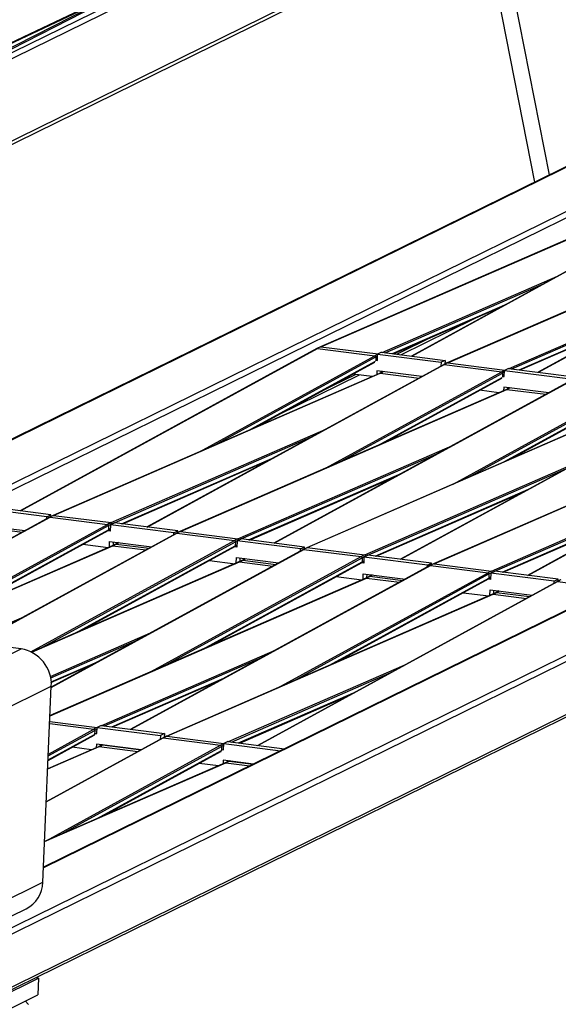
# Model space of a CAD drawing. Header units: millimetres. Extents: x 30 to 8370, y 120 to 5910.
# Tile 13 of 18: x 5870 to 6206, y 1971 to 2586. Entities that reach past the tile are written whole.
import ezdxf

# ---------------------------------------------------------------- set-up
doc = ezdxf.new("R2010")
doc.units = ezdxf.units.MM
doc.header["$LTSCALE"] = 20

msp = doc.modelspace()

# ---------------------------------------------------------------- linework, layer by layer
at = {"color": 7, "linetype": 'Continuous', "lineweight": 25}
for p, q in [((6189.3061922, 2724.6061542), (5366.9930489, 2320.3261646)), ((6193.9767783, 2723.2120982), (5367.0982336, 2316.687586)), ((5342.1714193, 2250.995116), (6234.8800712, 2689.8841784)), ((6234.4597743, 2691.8091023), (5345.0817115, 2254.5574824)), ((6201.0132284, 2489.1448372), (6167.8893831, 2656.9490431)), ((6191.9316546, 2484.6799948), (6158.8078093, 2652.4842007)), ((5775.6697027, 2529.4186118), (5979.253814, 2625.9461158)), ((5775.7633981, 2528.9440424), (5979.0528399, 2625.3318316)), ((5776.98284, 2522.7675424), (5959.7547469, 2616.1818211)), ((5776.8237542, 2523.5733154), (5935.7516272, 2604.8009662)), ((6245.3511584, 2510.9430269), (5655.0422504, 2220.7250228)), ((6245.7467185, 2510.7130197), (5655.7280265, 2220.6376967)), ((6259.005085, 2489.6818433), (5700.2361521, 2214.9700742)), ((6259.6284295, 2485.910737), (5706.8237453, 2214.1312163)), ((6301.7782756, 2478.4198394), (6114.8434628, 2376.0419677)), ((6115.0241948, 2376.0189535), (6302.1645054, 2478.5093693)), ((6261.7031351, 2470.4758469), (6058.0546035, 2381.8218669)), ((6058.380986, 2381.8807678), (6262.0681907, 2470.5515833)), ((6380.9038323, 2468.3440659), (6193.9690194, 2365.9661943)), ((6194.1497514, 2365.9431801), (6381.290062, 2468.4335959)), ((6340.8286918, 2460.4000735), (6137.1801602, 2371.7460934)), ((6137.5065426, 2371.8049943), (6341.1937474, 2460.4758099)), ((6737.8087738, 2448.0543036), (5848.4307111, 2010.8026838)), ((6741.9043138, 2445.9902589), (5849.0540555, 2007.0315775)), ((6660.3147915, 2437.5048416), (5885.1820259, 2056.4204956)), ((6659.6290155, 2437.5921677), (5885.2008966, 2056.8542525)), ((6096.6359561, 2378.3604944), (6206.0395672, 2425.9869883)), ((6098.3886379, 2378.1373096), (6197.2608941, 2421.1792061)), ((6740.4323049, 2412.1550599), (5847.5820467, 1973.1963785)), ((6175.7615128, 2368.284721), (6285.1651238, 2415.9112149)), ((6177.5141946, 2368.0615361), (6276.3864507, 2411.1034326)), ((5847.1277993, 1971.5320624), (6738.2942709, 2409.6629311)), ((6102.9266913, 2377.5594381), (6174.5311045, 2408.7308695)), ((6103.5908725, 2377.4748619), (6171.2044143, 2406.9089538)), ((6108.1638029, 2376.8925493), (6153.8586579, 2399.3578542)), ((6182.052248, 2367.4836647), (6253.6566612, 2398.655096)), ((6182.7164291, 2367.3990885), (6250.3299709, 2396.8331803)), ((6128.2679544, 2388.2174954), (6105.835781, 2377.1889974)), ((6055.7959591, 2380.7122524), (5870.7163732, 2279.4045416)), ((5870.8970268, 2279.3815374), (6056.1844684, 2380.8030228)), ((6058.092708, 2381.8437108), (6055.8421668, 2380.7403502)), ((6056.1844684, 2380.8030228), (6092.0382362, 2376.237438)), ((6058.380986, 2381.8807678), (6094.0443699, 2377.3394262)), ((5982.5243078, 2316.2923861), (6092.0382362, 2376.237438)), ((5991.9405546, 2320.3943261), (6092.6280684, 2375.5080302)), ((6092.3408079, 2373.4465966), (6093.5771447, 2373.2891626)), ((6092.6280684, 2375.5080302), (6092.5426179, 2373.545814)), ((6093.5771447, 2373.2891626), (6093.7469919, 2377.1932241)), ((6096.2271315, 2378.4125537), (6093.7469919, 2377.1932241)), ((6093.7469919, 2377.1932241), (6133.3097702, 2372.1553373)), ((6096.2271315, 2378.4125537), (6135.7899098, 2373.374667)), ((6135.7899098, 2373.374667), (6133.3097702, 2372.1553373)), ((6135.7899098, 2373.374667), (6135.6873557, 2371.017387)), ((6134.9215158, 2370.6364789), (5949.8419299, 2269.3287682)), ((5950.0225834, 2269.3057639), (6135.310025, 2370.7272494)), ((6014.6762964, 2330.2985535), (6092.3124401, 2372.7945422)), ((6017.7186515, 2331.6238754), (6092.054467, 2372.313351)), ((6133.3097702, 2372.1553373), (6133.2027621, 2369.6956782)), ((6137.2182647, 2371.7679374), (6134.9677234, 2370.6645767)), ((6135.310025, 2370.7272494), (6171.1637929, 2366.1616646)), ((6137.5065426, 2371.8049943), (6173.1699265, 2367.2636528)), ((6172.7027013, 2363.2133892), (6172.8725485, 2367.1174506)), ((6175.3526881, 2368.3367803), (6172.8725485, 2367.1174506)), ((6172.8725485, 2367.1174506), (6212.4353268, 2362.0795639)), ((6175.3526881, 2368.3367803), (6214.9154664, 2363.2988936)), ((6094.928153, 2365.2581621), (5891.2451346, 2276.5290173)), ((5891.5704284, 2276.5874433), (6095.2932681, 2365.3339352)), ((6032.1158239, 2339.5045099), (6082.4288327, 2364.2402725)), ((6080.1008108, 2364.5367206), (6057.9695701, 2353.6561725)), ((6061.6498644, 2306.2166126), (6171.1637929, 2366.1616646)), ((6071.0661112, 2310.3185527), (6171.753625, 2365.4322567)), ((6090.2927819, 2363.2388847), (6078.2726071, 2364.7695224)), ((6093.2940661, 2366.7823936), (6093.1949056, 2364.5031185)), ((6121.35295, 2363.2094019), (6093.2940661, 2366.7823936)), ((6093.8018531, 2320.2227801), (6171.4379967, 2362.7187687)), ((6097.0842148, 2366.3186283), (6095.0060811, 2365.2973567)), ((6095.2932681, 2365.3339352), (6119.5834832, 2362.2408422)), ((6095.7077866, 2366.4750327), (6095.6707625, 2365.6240057)), ((6096.8442081, 2321.548102), (6171.1800236, 2362.2375775)), ((6171.4663645, 2363.3708232), (6172.7027013, 2363.2133892)), ((6171.753625, 2365.4322567), (6171.6681746, 2363.4700406)), ((6174.0537096, 2355.1823886), (5970.3706913, 2266.4532439)), ((5970.695985, 2266.5116699), (6174.4188247, 2355.2581617)), ((6214.0470724, 2360.5607055), (6028.9674865, 2259.2529947)), ((6029.1481401, 2259.2299905), (6214.4355816, 2360.651476)), ((6140.775421, 2296.1408392), (6250.2893495, 2356.0858911)), ((6150.1916679, 2300.2427792), (6250.8791817, 2355.3564833)), ((6169.4183385, 2353.1631113), (6157.3981637, 2354.6937489)), ((6172.4196227, 2356.7066202), (6172.3204623, 2354.4273451)), ((6200.4785066, 2353.1336285), (6172.4196227, 2356.7066202)), ((6176.2097714, 2356.2428549), (6174.1316377, 2355.2215833)), ((6174.4188247, 2355.2581617), (6198.7090398, 2352.1650688)), ((6174.8333433, 2356.3992593), (6174.7963191, 2355.5482322)), ((6293.1726291, 2350.484932), (6108.0930432, 2249.1772213)), ((6108.2736967, 2249.154217), (6293.5611383, 2350.5757025)), ((6172.9274097, 2310.1470066), (6250.5635534, 2352.6429953)), ((6175.9697648, 2311.4723285), (6250.3055803, 2352.1618041)), ((6253.1792663, 2345.1066152), (6049.4962479, 2256.3774705)), ((6049.8215417, 2256.4358964), (6253.5443813, 2345.1823883)), ((6372.2981857, 2340.4091586), (6187.2185998, 2239.1014479)), ((6187.3992534, 2239.0784436), (6372.6866949, 2340.4999291)), ((5927.4241962, 2272.0218585), (6061.3298496, 2330.3543311)), ((6332.3048229, 2335.0308418), (6128.6218045, 2246.301697)), ((6128.9470983, 2246.360123), (6332.669938, 2335.1066149)), ((5929.4632516, 2271.9237698), (6052.5034634, 2325.5229989)), ((6006.5497529, 2261.946085), (6140.4554062, 2320.2785577)), ((5933.9988537, 2271.3462105), (6029.6544904, 2313.0160703)), ((6008.5888083, 2261.8479963), (6131.62902, 2315.4472254)), ((5934.6625169, 2271.2617003), (6026.3111587, 2311.1860183)), ((6085.6753095, 2251.8703116), (6219.5809629, 2310.2027843)), ((6013.1244104, 2261.2704371), (6108.780047, 2302.9402969)), ((6013.7880736, 2261.1859268), (6105.4367154, 2301.1102449)), ((6087.7143649, 2251.7722229), (6210.7545767, 2305.371452)), ((6164.8008662, 2241.7945382), (6298.7065195, 2300.1270108)), ((6166.8399215, 2241.6964494), (6289.8801333, 2295.2956785)), ((6092.249967, 2251.1946636), (6187.9056036, 2292.8645235)), ((6092.9136302, 2251.1101534), (6184.562272, 2291.0344714)), ((5887.3993766, 2275.7449955), (5846.6002615, 2280.9403162)), ((5889.8795162, 2276.9643251), (5849.0804011, 2282.1596458)), ((6171.3755237, 2241.1188902), (6267.0311603, 2282.78875)), ((6172.0391868, 2241.0343799), (6263.6878286, 2280.958698)), ((5888.9933142, 2275.4189843), (5763.776977, 2206.8788457)), ((5763.9576306, 2206.8558415), (5889.3794927, 2275.508479)), ((5887.345964, 2274.517268), (5887.3993766, 2275.7449955)), ((5887.3993766, 2275.7449955), (5889.8795162, 2276.9643251)), ((5891.2825382, 2276.5505777), (5889.0381783, 2275.4463494)), ((5889.3794927, 2275.508479), (5925.2332606, 2270.9428942)), ((5889.8304343, 2275.8361405), (5889.8795162, 2276.9643251)), ((5891.5704284, 2276.5874433), (5927.4241962, 2272.0218585)), ((5799.8113984, 2202.2902566), (5925.2332606, 2270.9428942)), ((5803.5791894, 2203.3003801), (5925.8339663, 2270.2194382)), ((5846.1473357, 2270.5294857), (5873.660176, 2267.0260267)), ((5851.4470247, 2268.7351164), (5872.0009339, 2266.117801)), ((5925.8339663, 2270.2194382), (5925.7641155, 2267.6404824)), ((5926.962155, 2270.7071088), (5926.7923078, 2266.8030473)), ((5926.962155, 2270.7071088), (5929.4422946, 2271.9264384)), ((5966.5249333, 2265.669222), (5926.962155, 2270.7071088)), ((5928.0140852, 2271.2924786), (5928.0110562, 2271.222788)), ((5928.0140852, 2271.2924786), (5929.2316674, 2271.8228862)), ((5969.0050729, 2266.8885517), (5929.4422946, 2271.9264384)), ((5826.3149313, 2213.2046075), (5925.7641155, 2267.6404824)), ((5829.3572864, 2214.5299294), (5925.514663, 2267.1639552)), ((5968.1188708, 2265.3432109), (5842.9025336, 2196.8030723)), ((5843.0831872, 2196.780068), (5968.5050494, 2265.4327056)), ((5926.7923078, 2266.8030473), (5925.220888, 2267.0031504)), ((5925.4690118, 2267.136162), (5926.8360181, 2267.8077606)), ((5966.4715207, 2264.4414946), (5966.5249333, 2265.669222)), ((5966.5249333, 2265.669222), (5969.0050729, 2266.8885517)), ((5970.4080948, 2266.4748043), (5968.163735, 2265.3705759)), ((5968.5050494, 2265.4327056), (6004.3588172, 2260.8671207)), ((5968.9559909, 2265.760367), (5969.0050729, 2266.8885517)), ((5970.695985, 2266.5116699), (6006.5497529, 2261.946085)), ((5871.2414337, 2193.1944236), (5368.5184058, 2257.2106978)), ((5928.0792477, 2257.5355529), (5800.9326369, 2202.1474792)), ((5801.080568, 2202.1286418), (5928.4463847, 2257.6122068)), ((5877.3810986, 2191.3628481), (6004.3588172, 2260.8671207)), ((5882.7047461, 2193.2246067), (6004.959523, 2260.1436648)), ((5905.440488, 2203.1288341), (6004.8896721, 2257.564709)), ((5908.482843, 2204.454156), (6004.6402196, 2257.0881817)), ((5909.7053898, 2258.5103737), (5925.6547731, 2256.4793943)), ((5926.3564732, 2256.7850715), (5926.5092292, 2260.2962783)), ((5926.5092292, 2260.2962783), (5952.7857327, 2256.9502532)), ((5930.229481, 2258.5962357), (5928.1572651, 2257.574806)), ((5928.4463847, 2257.6122068), (5949.1732388, 2254.9728688)), ((5928.8324011, 2257.9075918), (5928.9229497, 2259.9889174)), ((5932.0511699, 2259.5905728), (5930.1840721, 2258.5685725)), ((5930.5725813, 2258.6593429), (5932.2318235, 2259.5675686)), ((5930.5725813, 2258.6593429), (5951.1264905, 2256.0420276)), ((6005.9178644, 2256.7272739), (6004.3464446, 2256.927377)), ((6004.5945685, 2257.0603886), (6005.9615747, 2257.7319872)), ((6004.959523, 2260.1436648), (6004.8896721, 2257.564709)), ((6006.0877116, 2260.6313353), (6005.9178644, 2256.7272739)), ((6006.0877116, 2260.6313353), (6008.5678512, 2261.850665)), ((6045.6504899, 2255.5934486), (6006.0877116, 2260.6313353)), ((6007.1396418, 2261.2167051), (6007.1366129, 2261.1470145)), ((6007.1396418, 2261.2167051), (6008.357224, 2261.7471127)), ((6048.1306295, 2256.8127783), (6008.5678512, 2261.850665)), ((6045.6504899, 2255.5934486), (6048.1306295, 2256.8127783)), ((6049.5336515, 2256.3990308), (6047.2892916, 2255.2948025)), ((6048.0815476, 2255.6845936), (6048.1306295, 2256.8127783)), ((6049.8215417, 2256.4358964), (6085.6753095, 2251.8703116)), ((5890.0850741, 2169.1206404), (6047.630606, 2255.3569321)), ((6047.2444275, 2255.2674374), (5890.0905063, 2169.2455031)), ((5952.4140559, 2179.0468932), (6083.4843739, 2250.7913473)), ((6005.4820299, 2246.7092981), (6005.6347858, 2250.2205049)), ((6005.6347858, 2250.2205049), (6031.9112893, 2246.8744798)), ((6045.5970773, 2254.3657212), (6045.6504899, 2255.5934486)), ((6047.630606, 2255.3569321), (6083.4843739, 2250.7913473)), ((6085.2132682, 2250.5555619), (6085.0434211, 2246.6515004)), ((6085.2132682, 2250.5555619), (6087.6934078, 2251.7748915)), ((6124.7760466, 2245.5176752), (6085.2132682, 2250.5555619)), ((6086.2651984, 2251.1409317), (6086.2621695, 2251.0712411)), ((6086.2651984, 2251.1409317), (6087.4827806, 2251.6713393)), ((6127.2561862, 2246.7370048), (6087.6934078, 2251.7748915)), ((6007.2048044, 2247.4597794), (5877.7308806, 2191.0578731)), ((5877.9588103, 2191.073885), (6007.5719414, 2247.5364333)), ((6126.3699841, 2245.191664), (5939.753352, 2143.0426145)), ((5939.9340056, 2143.0196102), (6126.7561627, 2245.2811587)), ((5961.8303027, 2183.1488332), (6084.0850796, 2250.0678914)), ((5984.5660446, 2193.0530606), (6084.0152288, 2247.4889355)), ((5987.6083997, 2194.3783825), (6083.7657762, 2247.0124083)), ((5988.8309464, 2248.4346002), (6004.7803297, 2246.4036209)), ((6009.3550376, 2248.5204623), (6007.2828218, 2247.4990325)), ((6007.5719414, 2247.5364333), (6028.2987954, 2244.8970954)), ((6007.9579577, 2247.8318183), (6008.0485063, 2249.913144)), ((6011.1767265, 2249.5147994), (6009.3096287, 2248.492799)), ((6009.6981379, 2248.5835695), (6011.3573801, 2249.4917951)), ((6009.6981379, 2248.5835695), (6030.2520472, 2245.9662542)), ((6085.0434211, 2246.6515004), (6083.4720013, 2246.8516036)), ((6083.7201251, 2246.9846151), (6085.0871314, 2247.6562137)), ((6084.0850796, 2250.0678914), (6084.0152288, 2247.4889355)), ((6124.722634, 2244.2899477), (6124.7760466, 2245.5176752)), ((6124.7760466, 2245.5176752), (6127.2561862, 2246.7370048)), ((6128.6592081, 2246.3232574), (6126.4148482, 2245.219029)), ((6126.7561627, 2245.2811587), (6162.6099305, 2240.7155739)), ((6127.2071042, 2245.6088201), (6127.2561862, 2246.7370048)), ((6128.9470983, 2246.360123), (6164.8008662, 2241.7945382)), ((6031.5396126, 2168.9711197), (6162.6099305, 2240.7155739)), ((6040.9558594, 2173.0730598), (6163.2106362, 2239.9921179)), ((6067.9565031, 2238.3588268), (6083.9058864, 2236.3278474)), ((6084.6075865, 2236.6335246), (6084.7603424, 2240.1447314)), ((6084.7603424, 2240.1447314), (6111.036846, 2236.7987063)), ((6088.4805942, 2238.4446888), (6086.4083784, 2237.4232591)), ((6087.0835144, 2237.7560449), (6087.174063, 2239.8373705)), ((6090.3022832, 2239.4390259), (6088.4351854, 2238.4170256)), ((6088.8236946, 2238.507796), (6090.4829367, 2239.4160217)), ((6088.8236946, 2238.507796), (6109.3776038, 2235.8904807)), ((6163.2106362, 2239.9921179), (6163.1407854, 2237.4131621)), ((6164.3388249, 2240.4797884), (6164.1689777, 2236.575727)), ((6164.3388249, 2240.4797884), (6166.8189645, 2241.6991181)), ((6203.9016032, 2235.4419017), (6164.3388249, 2240.4797884)), ((6165.3907551, 2241.0651582), (6165.3877262, 2240.9954676)), ((6165.3907551, 2241.0651582), (6166.6083373, 2241.5955659)), ((6206.3817428, 2236.6612314), (6166.8189645, 2241.6991181)), ((5889.3174943, 2151.4772575), (6086.697498, 2237.4606599)), ((6086.330361, 2237.384006), (5889.3211874, 2151.562146)), ((6205.4955407, 2235.1158905), (6018.8789087, 2132.966841)), ((6019.0595623, 2132.9438368), (6205.8817193, 2235.2053853)), ((6063.6916012, 2182.9772872), (6163.1407854, 2237.4131621)), ((6066.7339563, 2184.3026091), (6162.8913329, 2236.9366348)), ((6086.697498, 2237.4606599), (6107.4243521, 2234.8213219)), ((6164.1689777, 2236.575727), (6162.5975579, 2236.7758301)), ((6162.8456818, 2236.9088417), (6164.212688, 2237.5804403)), ((6203.8481906, 2234.2141743), (6203.9016032, 2235.4419017)), ((6203.9016032, 2235.4419017), (6206.3817428, 2236.6612314)), ((6207.7847648, 2236.247484), (6205.5404049, 2235.1432556)), ((6205.8817193, 2235.2053853), (6239.3117576, 2230.9484359)), ((6206.3326609, 2235.5330467), (6206.3817428, 2236.6612314)), ((6165.4559176, 2227.3082325), (5961.7737368, 2138.5794526)), ((5962.100215, 2138.6383946), (6165.8230547, 2227.3848865)), ((6147.0820597, 2228.2830534), (6163.031443, 2226.252074)), ((6163.7331431, 2226.5577512), (6163.8858991, 2230.068958)), ((6163.8858991, 2230.068958), (6190.1624026, 2226.7229329)), ((6167.6061509, 2228.3689154), (6165.5339351, 2227.3474856)), ((6165.8230547, 2227.3848865), (6186.5499087, 2224.7455485)), ((6166.209071, 2227.6802714), (6166.2996196, 2229.7615971)), ((6169.4278398, 2229.3632525), (6167.560742, 2228.3412521)), ((6167.9492512, 2228.4320226), (6169.6084934, 2229.3402482)), ((6167.9492512, 2228.4320226), (6188.5031605, 2225.8147073)), ((5836.9343358, 2197.5630569), (5872.9684845, 2213.2603851)), ((5889.5445357, 2175.9365664), (5952.0940411, 2203.1846117)), ((5889.7357226, 2175.0335024), (5943.2676549, 2198.3532794)), ((5836.5194792, 2176.1238082), (5871.2414337, 2193.1944236)), ((5921.5969781, 2145.3546299), (6031.2195977, 2193.1088383)), ((5889.8931264, 2172.1750786), (5917.0753502, 2184.0162988)), ((5890.0635634, 2172.6229426), (5920.4186819, 2185.8463509)), ((5923.349047, 2145.1315231), (6022.3932115, 2188.277506)), ((6000.7225347, 2135.2788565), (6110.3451544, 2183.0330648)), ((6002.4746037, 2135.0557497), (6101.5187682, 2178.2017325)), ((5927.8846492, 2144.5539639), (5999.5442385, 2175.7705774)), ((5928.5483123, 2144.4694536), (5996.2009069, 2173.9405254)), ((5855.3950168, 2152.7832039), (5890.1169712, 2169.8538193)), ((5884.7950931, 2047.5265614), (5890.1169712, 2169.8538193)), ((6007.0102058, 2134.4781904), (6078.6697952, 2165.694804)), ((6007.673869, 2134.3936802), (6075.3264635, 2163.864752)), ((5889.1042431, 2146.5755221), (5916.6318798, 2143.070179)), ((5889.1630025, 2147.9261502), (5918.675431, 2144.1680655)), ((5888.1159923, 2123.8598571), (5917.1085089, 2139.7380775)), ((5888.2292238, 2126.4625648), (5917.2217404, 2142.3407851)), ((5888.276128, 2127.5406932), (5916.6318798, 2143.070179)), ((5917.2217404, 2142.3407851), (5917.1085089, 2139.7380775)), ((5917.1085089, 2139.7380775), (5917.2426974, 2139.8111761)), ((5917.2702613, 2140.4447521), (5918.5065981, 2140.2873181)), ((5918.5065981, 2140.2873181), (5918.6764453, 2144.1913795)), ((5921.1565849, 2145.4107092), (5918.6764453, 2144.1913795)), ((5918.6764453, 2144.1913795), (5958.2392236, 2139.1534928)), ((5921.1565849, 2145.4107092), (5960.7193632, 2140.3728225)), ((5960.7193632, 2140.3728225), (5958.2392236, 2139.1534928)), ((5960.7193632, 2140.3728225), (5960.616788, 2138.0150559)), ((5886.974381, 2097.6190873), (5959.9036686, 2137.5599903)), ((5959.5151075, 2137.4691836), (5886.979818, 2097.7440599)), ((5888.1008439, 2123.5116591), (5916.8505938, 2139.2569243)), ((5916.8052357, 2139.229281), (5916.9356293, 2139.2935733)), ((5918.2235195, 2133.7805491), (5918.1235583, 2131.4828678)), ((5946.2608896, 2130.2102969), (5918.2235195, 2133.7805491)), ((5920.63724, 2133.4731882), (5920.6002136, 2132.6221075)), ((5958.2392236, 2139.1534928), (5958.1330171, 2136.7122595)), ((5961.8118113, 2138.6012863), (5959.5612026, 2137.4972281)), ((5959.9036686, 2137.5599903), (5995.7574365, 2132.9944055)), ((5962.100215, 2138.6383946), (5997.8009876, 2134.092292)), ((5997.6321548, 2130.2115447), (5997.8020019, 2134.1156061)), ((6000.2821415, 2135.3349358), (5997.8020019, 2134.1156061)), ((5997.8020019, 2134.1156061), (6033.1869055, 2129.609726)), ((6000.2821415, 2135.3349358), (6035.6670451, 2130.8290556)), ((5886.8298977, 2073.3384783), (5995.7574365, 2132.9944055)), ((5887.8710603, 2118.2299151), (5919.8871102, 2132.1674094)), ((5919.5220546, 2132.0916729), (5887.874749, 2118.3147035)), ((5896.1984314, 2077.4168667), (5996.347297, 2132.2650116)), ((5915.2528048, 2130.2331475), (5903.1807175, 2131.7703956)), ((5918.8149895, 2087.2624957), (5996.2340656, 2129.662304)), ((5921.6781915, 2133.1515506), (5919.6000479, 2132.1308814)), ((5919.8871102, 2132.1674094), (5944.1849061, 2129.073351)), ((5921.962592, 2133.3044191), (5921.6325404, 2133.1237575)), ((5921.8407007, 2088.5796736), (5995.9761505, 2129.1811509)), ((5922.018719, 2133.2132522), (5922.1432456, 2133.2814149)), ((5922.018719, 2133.2132522), (5946.1364169, 2130.1421274)), ((5995.9307923, 2129.1535075), (5996.0611859, 2129.2177999)), ((5996.347297, 2132.2650116), (5996.2340656, 2129.662304)), ((5996.2340656, 2129.662304), (5996.3682541, 2129.7354026)), ((5996.3958179, 2130.3689786), (5997.6321548, 2130.2115447)), ((5885.8967553, 2072.8490724), (5999.0126668, 2122.0916359)), ((5998.6476112, 2122.0158995), (5885.900444, 2072.9338608)), ((5994.3783614, 2120.157374), (5982.3062742, 2121.6946222)), ((5997.3490761, 2123.7047756), (5997.2491149, 2121.4070944)), ((6016.2743014, 2121.2948554), (5997.3490761, 2123.7047756)), ((6000.8037482, 2123.0757772), (5998.7256045, 2122.055108)), ((5999.0126668, 2122.0916359), (6014.0104037, 2120.1818383)), ((5999.7627967, 2123.3974147), (5999.7257702, 2122.546334)), ((6001.0881487, 2123.2286457), (6000.7580971, 2123.0479841)), ((6001.1442756, 2123.1374788), (6001.2688023, 2123.2056414)), ((6001.1442756, 2123.1374788), (6016.1385617, 2121.2281206)), ((5850.0731386, 2030.455946), (5884.7950931, 2047.5265614)), ((5839.7040132, 2013.8301668), (5874.4259677, 2030.9007822)), ((5847.4688152, 1970.5936709), (5882.1907697, 1987.6642862)), ((5882.1907697, 1987.6642862), (5880.4038721, 1987.8918281)), ((5882.1907697, 1987.6642862), (5881.7378439, 1977.2534558)), ((5847.0158894, 1960.1828404), (5881.7378439, 1977.2534558)), ((5873.8190741, 1973.3602915), (5875.8767052, 1971.1208253))]:
    msp.add_line(p, q, dxfattribs=at)
at = {"color": 7, "linetype": 'Continuous', "lineweight": 25, "flags": 128}
for points in [[(6055.7957056, 2380.7120806), (6055.8362569, 2380.7370945), (6055.8421354, 2380.7403331)], [(6058.0137597, 2381.8040612), (6058.0309558, 2381.814048), (6058.0929733, 2381.8438188)], [(6134.9212623, 2370.6363072), (6134.9618135, 2370.661321), (6134.967692, 2370.6645597)], [(6137.1393164, 2371.7282877), (6137.1565125, 2371.7382745), (6137.2185299, 2371.7680454)], [(6094.928005, 2365.2580723), (6094.9450661, 2365.2680115), (6095.0059828, 2365.2973167)], [(6174.0535616, 2355.1822989), (6174.0706228, 2355.1922381), (6174.1315395, 2355.2215432)], [(5888.9931033, 2275.4188411), (5889.0331138, 2275.4435537), (5889.0381373, 2275.446327)], [(5891.2051415, 2276.5115661), (5891.2222265, 2276.5215197), (5891.2823369, 2276.5504953)], [(5925.5149131, 2267.1641251), (5925.4748633, 2267.1393857), (5925.4680228, 2267.1356264)], [(5968.1186599, 2265.3430676), (5968.1586704, 2265.3677803), (5968.163694, 2265.3705536)], [(5970.3306982, 2266.4357926), (5970.3477831, 2266.4457462), (5970.4078936, 2266.4747219)], [(5928.0790739, 2257.5354478), (5928.0963594, 2257.5454888), (5928.1579907, 2257.5751024)], [(6004.6404697, 2257.0883516), (6004.60042, 2257.0636123), (6004.5935794, 2257.059853)], [(6049.4562548, 2256.3600192), (6049.4733397, 2256.3699728), (6049.5334502, 2256.3989485)], [(6047.2442166, 2255.2672942), (6047.2842271, 2255.2920069), (6047.2892506, 2255.2947801)], [(6007.2046305, 2247.4596743), (6007.221916, 2247.4697153), (6007.2835473, 2247.499329)], [(6083.7660264, 2247.0125782), (6083.7259766, 2246.9878388), (6083.7191361, 2246.9840795)], [(6126.3697732, 2245.1915207), (6126.4097837, 2245.2162334), (6126.4148073, 2245.2190067)], [(6128.5818115, 2246.2842457), (6128.5988964, 2246.2941993), (6128.6590069, 2246.323175)], [(6086.3301872, 2237.3839009), (6086.3474727, 2237.3939419), (6086.409104, 2237.4235555)], [(6162.891583, 2236.9368047), (6162.8515333, 2236.9120654), (6162.8446927, 2236.9083061)], [(6205.4953299, 2235.1157473), (6205.5353404, 2235.14046), (6205.5403639, 2235.1432332)], [(6165.4557438, 2227.3081275), (6165.4730293, 2227.3181685), (6165.5346606, 2227.3477821)], [(5916.8508076, 2139.2570692), (5916.8102394, 2139.2320435), (5916.8052731, 2139.2293014)], [(5959.5148538, 2137.4690117), (5959.5554619, 2137.4940643), (5959.5611701, 2137.4972104)], [(5961.7329282, 2138.5616501), (5961.7501896, 2138.5716766), (5961.8120761, 2138.6013942)], [(5919.5219069, 2132.0915834), (5919.5389035, 2132.1014833), (5919.5999502, 2132.1308416)], [(5995.9763643, 2129.1812957), (5995.935796, 2129.1562701), (5995.9308297, 2129.1535279)], [(5998.6474635, 2122.0158099), (5998.6644601, 2122.0257099), (5998.7255069, 2122.0550682)]]:
    msp.add_lwpolyline(points, dxfattribs=at)
at = {"color": 7, "linetype": 'Continuous', "lineweight": 25}
for centre, radius, start, end in [((6056.1101199, 2380.2429786), 0.5649577, 82.4379399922, 118.316677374), ((6069.2110567, 2357.0311471), 27.1070854, 113.5487466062, 118.7220007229), ((6058.3071235, 2381.3155301), 0.5700432, 82.5550569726, 112.0659552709), ((6105.2029389, 2352.1993125), 27.4069494, 114.7178360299, 118.7077262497), ((6091.9260297, 2375.5435163), 0.702935, 357.106319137, 80.8148238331), ((6106.0770522, 2350.9288487), 28.0180536, 116.2206521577, 118.6861435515), ((6135.2356766, 2370.1672052), 0.5649577, 82.4379399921, 118.3166773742), ((6148.3366134, 2346.9553737), 27.1070854, 113.5487466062, 118.7220007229), ((6137.4326801, 2371.2397566), 0.5700432, 82.5550569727, 112.0659552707), ((6184.3284956, 2342.1235391), 27.4069494, 114.7178360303, 118.7077262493), ((6095.2189691, 2364.7716004), 0.5672219, 82.4733446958, 112.0546135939), ((6084.8215803, 2389.3526946), 26.2022336, 293.5562167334, 298.2896409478), ((6171.0515863, 2365.4677428), 0.702935, 357.106319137, 80.8148238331), ((6185.2026089, 2340.8530752), 28.0180536, 116.2206521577, 118.6861435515), ((6174.3445258, 2354.695827), 0.5672219, 82.4733446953, 112.0546135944), ((6163.947137, 2379.2769211), 26.2022336, 293.5562167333, 298.2896409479), ((5889.3045436, 2274.9516365), 0.5618638, 82.3342442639, 118.3038471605), ((5902.4672947, 2251.6964306), 27.1717539, 113.6429938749, 118.794488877), ((5891.4961286, 2276.0251453), 0.5671856, 82.4727723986, 112.1439060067), ((5938.3210625, 2247.1308457), 27.1717539, 113.6429938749, 118.7944888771), ((5925.1213533, 2270.238855), 0.7128775, 358.4392300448, 80.9683658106), ((5938.8476367, 2246.5305042), 27.028156, 113.6297423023, 118.7824799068), ((5927.3119898, 2271.3278836), 0.7029875, 357.1131519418, 80.8155239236), ((5925.1793168, 2267.6430522), 0.5848043, 305.019892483, 359.7482210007), ((5938.8824913, 2243.6708561), 27.3246183, 116.118711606, 118.6915187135), ((5968.4301002, 2264.8758631), 0.5618638, 82.3342442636, 118.3038471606), ((5981.5928513, 2241.6206571), 27.1717539, 113.6429938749, 118.794488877), ((5970.6216852, 2265.9493719), 0.5671856, 82.472772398, 112.1439060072), ((5928.3725211, 2257.0469878), 0.5700249, 82.5546976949, 112.107944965), ((5917.870649, 2281.7682786), 26.3697173, 293.6442163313, 298.7955966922), ((5930.4982322, 2258.0993292), 0.5649276, 82.4374667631, 118.4109220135), ((6017.4466192, 2237.0550723), 27.1717539, 113.6429938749, 118.794488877), ((6004.2469099, 2260.1630816), 0.7128775, 358.4392300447, 80.968365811), ((6004.3048734, 2257.5672788), 0.5848043, 305.0198924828, 359.7482210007), ((6018.0080479, 2233.5950827), 27.3246183, 116.1187116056, 118.6915187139), ((6017.9731933, 2236.4547307), 27.028156, 113.6297423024, 118.7824799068), ((6006.4375464, 2261.2521102), 0.7029875, 357.1131519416, 80.8155239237), ((6060.718408, 2231.5448837), 27.1717539, 113.6429938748, 118.7944888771), ((6049.7472419, 2255.8735984), 0.5671856, 82.4727723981, 112.1439060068), ((6047.5556568, 2254.8000897), 0.5618638, 82.3342442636, 118.3038471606), ((6096.5721758, 2226.9792988), 27.1717539, 113.6429938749, 118.794488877), ((6083.3724665, 2250.0873082), 0.7128775, 358.4392300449, 80.9683658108), ((6097.09875, 2226.3789573), 27.028156, 113.6297423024, 118.7824799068), ((6085.5631031, 2251.1763367), 0.7029875, 357.1131519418, 80.8155239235), ((6007.4980778, 2246.9712143), 0.5700249, 82.554697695, 112.1079449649), ((5996.9962057, 2271.6925052), 26.3697173, 293.6442163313, 298.7955966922), ((6009.6237889, 2248.0235558), 0.5649276, 82.4374667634, 118.4109220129), ((6083.4304301, 2247.4915054), 0.5848043, 305.0198924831, 359.7482210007), ((6097.1336046, 2223.5193093), 27.3246183, 116.1187116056, 118.6915187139), ((6126.6812135, 2244.7243162), 0.5618638, 82.3342442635, 118.3038471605), ((6139.8439646, 2221.4691102), 27.1717539, 113.6429938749, 118.7944888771), ((6128.8727985, 2245.797825), 0.5671856, 82.4727723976, 112.1439060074), ((6076.1217623, 2261.6167317), 26.3697173, 293.6442163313, 298.7955966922), ((6088.7493455, 2237.9477823), 0.5649276, 82.4374667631, 118.4109220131), ((6175.6977325, 2216.9035254), 27.1717539, 113.6429938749, 118.794488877), ((6162.4980232, 2240.0115347), 0.7128775, 358.4392300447, 80.9683658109), ((6176.2591612, 2213.4435358), 27.3246183, 116.1187116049, 118.6915187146), ((6176.2243066, 2216.3031838), 27.028156, 113.6297423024, 118.7824799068), ((6164.6886597, 2241.1005633), 0.7029875, 357.1131519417, 80.8155239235), ((6086.6236344, 2236.8954409), 0.5700249, 82.554697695, 112.107944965), ((6162.5559867, 2237.4157319), 0.5848043, 305.0198924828, 359.7482210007), ((6205.8067701, 2234.6485428), 0.5618638, 82.3342442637, 118.3038471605), ((6218.9695213, 2211.3933368), 27.1717539, 113.6429938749, 118.794488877), ((6165.749191, 2226.8196674), 0.5700249, 82.5546976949, 112.1079449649), ((6155.247319, 2251.5409583), 26.3697173, 293.6442163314, 298.7955966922), ((6167.8749021, 2227.8720089), 0.5649276, 82.4374667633, 118.4109220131), ((5867.6809809, 2171.0124647), 22.465888, 357.043742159, 80.8811669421), ((5929.7126567, 2119.2076584), 27.2126186, 113.9370920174, 118.7303403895), ((5916.5196733, 2142.3762307), 0.7029613, 357.1097353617, 80.8151737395), ((5916.5052622, 2139.7517321), 0.6034013, 304.9361163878, 358.703313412), ((5930.502886, 2118.0963282), 27.6438513, 115.4419324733, 118.7139862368), ((5959.8293187, 2136.9999619), 0.5649422, 82.4375752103, 118.3364205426), ((5972.9406569, 2113.7818355), 27.1175904, 113.5629773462, 118.7348950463), ((5962.0263515, 2138.0731689), 0.5700315, 82.5547977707, 112.0800092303), ((6008.8382133, 2109.131885), 27.2126186, 113.9370920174, 118.7303403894), ((5919.8128127, 2131.6050624), 0.5672339, 82.4736520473, 112.040632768), ((5909.3779302, 2156.2821524), 26.3052028, 293.5475220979, 298.7208911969), ((5921.9437723, 2132.6563), 0.5619723, 82.3359895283, 118.0873684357), ((5995.64523, 2132.3004572), 0.7029613, 357.1097353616, 80.8151737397), ((5995.6308188, 2129.6759587), 0.6034013, 304.9361163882, 358.7033134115), ((6009.6284426, 2108.0205548), 27.6438513, 115.4419324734, 118.7139862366), ((5998.9383693, 2121.5292889), 0.5672339, 82.4736520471, 112.0406327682), ((5988.5034869, 2146.206379), 26.3052028, 293.5475220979, 298.720891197), ((6001.0693289, 2122.5805265), 0.5619723, 82.3359895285, 118.0873684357), ((5865.5874929, 2047.9595256), 19.2124793, 297.389573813, 358.7086976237)]:
    msp.add_arc(centre, radius, start, end, dxfattribs=at)

doc.saveas('drawing.dxf')
